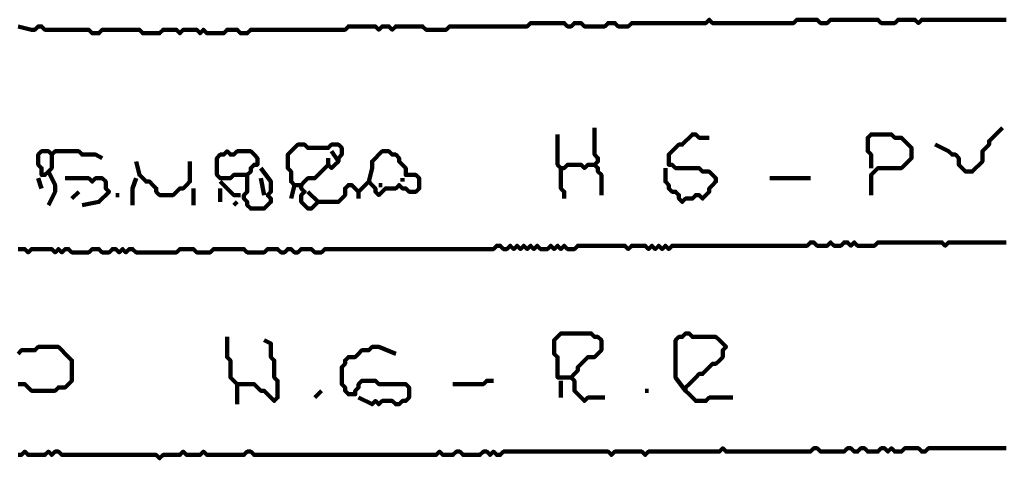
# Model space of a CAD drawing. Header units: metres. Extents: x 1959 to 4131, y 3282 to 4313.
# Tile 238 of 256: x 2408.42 to 2411.11, y 4305.33 to 4306.53. Entities that reach past the tile are written whole.
import ezdxf

# ---------------------------------------------------------------- set-up
doc = ezdxf.new("R2010")
doc.units = ezdxf.units.M
doc.layers.add('P', color=250, linetype='Continuous', lineweight=100)

msp = doc.modelspace()

# ---------------------------------------------------------------- linework, layer by layer
at = {"layer": 'P', "color": 0, "linetype": 'Continuous'}
for points in [[(2408.4107, 4306.5087), (2408.4476, 4306.4995), (2408.4568, 4306.4995), (2408.466, 4306.5087), (2408.4753, 4306.5087), (2408.4845, 4306.4995), (2408.4937, 4306.4995), (2408.503, 4306.4995), (2408.5122, 4306.4995), (2408.5214, 4306.4995), (2408.5307, 4306.4995), (2408.5399, 4306.4995), (2408.5491, 4306.4995), (2408.5583, 4306.4995), (2408.5676, 4306.4995), (2408.5768, 4306.4995), (2408.586, 4306.4995), (2408.5953, 4306.4995), (2408.6045, 4306.4995), (2408.6137, 4306.4903), (2408.623, 4306.4903), (2408.6322, 4306.4903), (2408.6414, 4306.4995), (2408.6507, 4306.4995), (2408.6599, 4306.4995), (2408.6691, 4306.4995), (2408.6783, 4306.4995), (2408.6876, 4306.4995), (2408.6968, 4306.4995), (2408.706, 4306.4995), (2408.7153, 4306.4995), (2408.7245, 4306.4995), (2408.7337, 4306.4995), (2408.743, 4306.4995), (2408.7522, 4306.4903), (2408.7614, 4306.4903), (2408.7707, 4306.4903), (2408.7799, 4306.4903), (2408.7891, 4306.4903), (2408.7983, 4306.4903), (2408.8076, 4306.4995), (2408.8168, 4306.4995), (2408.826, 4306.4995), (2408.8353, 4306.4995), (2408.8445, 4306.4995), (2408.8537, 4306.4903), (2408.863, 4306.4995), (2408.8722, 4306.4995), (2408.8814, 4306.4995), (2408.8907, 4306.4995), (2408.8999, 4306.4995), (2408.9091, 4306.4903), (2408.9183, 4306.4995), (2408.9276, 4306.4903), (2408.9368, 4306.4903), (2408.946, 4306.4903), (2408.9553, 4306.4903), (2408.9645, 4306.4903), (2408.9737, 4306.4903), (2408.983, 4306.4995), (2408.9922, 4306.4995), (2409.0014, 4306.4995), (2409.0107, 4306.4995), (2409.0199, 4306.4903), (2409.0291, 4306.4903), (2409.0383, 4306.4903), (2409.0476, 4306.4995), (2409.0568, 4306.4995), (2409.066, 4306.4995), (2409.0753, 4306.4995), (2409.0845, 4306.4995), (2409.0937, 4306.4995), (2409.103, 4306.4995), (2409.1122, 4306.4995), (2409.1214, 4306.4995), (2409.1307, 4306.4995), (2409.1399, 4306.4995), (2409.1491, 4306.4995), (2409.1583, 4306.4995), (2409.1676, 4306.4995), (2409.1768, 4306.4995), (2409.186, 4306.4995), (2409.1953, 4306.4995), (2409.2045, 4306.4995), (2409.2137, 4306.4995), (2409.223, 4306.4995), (2409.2322, 4306.4995), (2409.2414, 4306.4995), (2409.2507, 4306.4995), (2409.2599, 4306.4995), (2409.2691, 4306.4995), (2409.2783, 4306.4995), (2409.2876, 4306.4995), (2409.2968, 4306.4995), (2409.306, 4306.4995), (2409.3153, 4306.5087), (2409.3245, 4306.5087), (2409.3337, 4306.5087), (2409.343, 4306.5087), (2409.3522, 4306.5087), (2409.3614, 4306.5087), (2409.3707, 4306.5087), (2409.3799, 4306.5087), (2409.3891, 4306.5087), (2409.3983, 4306.4995), (2409.4076, 4306.5087), (2409.4168, 4306.5087), (2409.426, 4306.5087), (2409.4353, 4306.4995), (2409.4445, 4306.5087), (2409.4537, 4306.5087), (2409.463, 4306.5087), (2409.4722, 4306.5087), (2409.4814, 4306.5087), (2409.4907, 4306.5087), (2409.4999, 4306.5087), (2409.5091, 4306.5087), (2409.5183, 4306.5087), (2409.5276, 4306.4995), (2409.5368, 4306.4995), (2409.546, 4306.4995), (2409.5553, 4306.4995), (2409.5645, 4306.4995), (2409.5737, 4306.4995), (2409.583, 4306.4995), (2409.5922, 4306.5087), (2409.6014, 4306.5087), (2409.6107, 4306.5087), (2409.6199, 4306.5087), (2409.6291, 4306.5087), (2409.6383, 4306.5087), (2409.6476, 4306.5087), (2409.6568, 4306.5087), (2409.666, 4306.5087), (2409.6753, 4306.5087), (2409.6845, 4306.5087), (2409.6937, 4306.5087), (2409.703, 4306.5087), (2409.7122, 4306.5087), (2409.7214, 4306.5087), (2409.7307, 4306.5087), (2409.7399, 4306.5087), (2409.7491, 4306.5087), (2409.7583, 4306.5087), (2409.7676, 4306.5087), (2409.7768, 4306.5087), (2409.786, 4306.5087), (2409.7953, 4306.5087), (2409.8045, 4306.5087), (2409.8137, 4306.518), (2409.823, 4306.518), (2409.8322, 4306.518), (2409.8414, 4306.518), (2409.8507, 4306.518), (2409.8599, 4306.518), (2409.8691, 4306.518), (2409.8783, 4306.518), (2409.8876, 4306.518), (2409.8968, 4306.518), (2409.906, 4306.518), (2409.9153, 4306.5087), (2409.9245, 4306.5087), (2409.9337, 4306.518), (2409.943, 4306.518), (2409.9522, 4306.518), (2409.9614, 4306.5087), (2409.9707, 4306.5087), (2409.9799, 4306.5087), (2409.9891, 4306.5087), (2409.9983, 4306.5087), (2410.0076, 4306.5087), (2410.0168, 4306.5087), (2410.026, 4306.518), (2410.0353, 4306.518), (2410.0445, 4306.518), (2410.0537, 4306.5087), (2410.063, 4306.5087), (2410.0722, 4306.5087), (2410.0814, 4306.5087), (2410.0907, 4306.518), (2410.0999, 4306.518), (2410.1091, 4306.518), (2410.1183, 4306.518), (2410.1276, 4306.518), (2410.1368, 4306.518), (2410.146, 4306.518), (2410.1553, 4306.518), (2410.1645, 4306.518), (2410.1737, 4306.518), (2410.183, 4306.518), (2410.1922, 4306.518), (2410.2014, 4306.518), (2410.2107, 4306.518), (2410.2199, 4306.518), (2410.2291, 4306.518), (2410.2383, 4306.518), (2410.2476, 4306.518), (2410.2568, 4306.518), (2410.266, 4306.518), (2410.2753, 4306.518), (2410.2845, 4306.518), (2410.2937, 4306.518), (2410.303, 4306.5272), (2410.3122, 4306.518), (2410.3214, 4306.518), (2410.3307, 4306.518), (2410.3399, 4306.518), (2410.3491, 4306.518), (2410.3583, 4306.518), (2410.3676, 4306.518), (2410.3768, 4306.518), (2410.386, 4306.518), (2410.3953, 4306.518), (2410.4045, 4306.518), (2410.4137, 4306.518), (2410.423, 4306.518), (2410.4322, 4306.518), (2410.4414, 4306.518), (2410.4507, 4306.518), (2410.4599, 4306.518), (2410.4691, 4306.518), (2410.4783, 4306.518), (2410.4876, 4306.518), (2410.4968, 4306.518), (2410.506, 4306.518), (2410.5153, 4306.518), (2410.5245, 4306.518), (2410.5337, 4306.518), (2410.543, 4306.5272), (2410.5522, 4306.5272), (2410.5614, 4306.5272), (2410.5707, 4306.5272), (2410.5799, 4306.5272), (2410.5891, 4306.5272), (2410.5983, 4306.5272), (2410.6076, 4306.518), (2410.6168, 4306.518), (2410.626, 4306.518), (2410.6353, 4306.5272), (2410.6445, 4306.5272), (2410.6537, 4306.5272), (2410.663, 4306.5272), (2410.6722, 4306.5272), (2410.6814, 4306.5272), (2410.6907, 4306.5272), (2410.6999, 4306.5272), (2410.7091, 4306.5272), (2410.7183, 4306.5272), (2410.7276, 4306.5272), (2410.7368, 4306.5272), (2410.746, 4306.5272), (2410.7553, 4306.5272), (2410.7645, 4306.5272), (2410.7737, 4306.518), (2410.783, 4306.518), (2410.7922, 4306.518), (2410.8014, 4306.518), (2410.8107, 4306.518), (2410.8199, 4306.5272), (2410.8291, 4306.5272), (2410.8383, 4306.5272), (2410.8476, 4306.5272), (2410.8568, 4306.5272), (2410.866, 4306.5272), (2410.8753, 4306.518), (2410.8845, 4306.5272), (2410.8937, 4306.5272), (2410.903, 4306.5272), (2410.9122, 4306.5272), (2410.9214, 4306.5272), (2410.9307, 4306.5272), (2410.9399, 4306.5272), (2410.9491, 4306.5272), (2410.9583, 4306.5272), (2410.9676, 4306.5272), (2410.9768, 4306.5272), (2410.986, 4306.5272), (2410.9953, 4306.5272), (2411.0045, 4306.5272), (2411.0137, 4306.5272), (2411.023, 4306.5272), (2411.0322, 4306.5272), (2411.0414, 4306.5272), (2411.0507, 4306.5272), (2411.0599, 4306.5272), (2411.0691, 4306.5272), (2411.0783, 4306.5272), (2411.0876, 4306.5272), (2411.0968, 4306.5272), (2411.106, 4306.5272), (2411.1153, 4306.5272)], [(2409.9891, 4306.2318), (2409.9891, 4306.1949), (2409.9891, 4306.1857), (2409.9891, 4306.1764), (2409.9891, 4306.1672), (2409.9891, 4306.158), (2409.9983, 4306.1487), (2409.9983, 4306.1395), (2409.9891, 4306.1303), (2409.9983, 4306.121), (2409.9983, 4306.1118), (2410.0076, 4306.1026), (2410.0076, 4306.0934), (2410.0076, 4306.0841), (2410.0076, 4306.0749), (2410.0076, 4306.0657), (2410.0076, 4306.0472)], [(2411.106, 4306.2318), (2411.0691, 4306.1949), (2411.0691, 4306.1857), (2411.0599, 4306.1764), (2411.0507, 4306.1672), (2411.0507, 4306.158), (2411.0507, 4306.1487), (2411.0507, 4306.1395), (2411.0414, 4306.1303), (2411.0322, 4306.121), (2411.023, 4306.1118), (2411.0137, 4306.1118), (2411.0045, 4306.1118), (2410.9953, 4306.121), (2410.986, 4306.1303), (2410.986, 4306.1395), (2410.986, 4306.1487), (2410.9768, 4306.158), (2410.9676, 4306.158), (2410.9583, 4306.1672), (2410.9214, 4306.1857)], [(2409.8876, 4306.2134), (2409.8876, 4306.1764), (2409.8876, 4306.1672), (2409.8876, 4306.158), (2409.8876, 4306.1487), (2409.8876, 4306.1395), (2409.8876, 4306.1303), (2409.8968, 4306.121), (2409.906, 4306.121), (2409.9153, 4306.1303), (2409.9245, 4306.1303), (2409.9337, 4306.1303), (2409.943, 4306.1303), (2409.9522, 4306.1303), (2409.9614, 4306.121), (2409.9707, 4306.1303), (2409.9891, 4306.1303)], [(2410.183, 4306.121), (2410.183, 4306.0841), (2410.1922, 4306.0749), (2410.1922, 4306.0657), (2410.2014, 4306.0564), (2410.2107, 4306.0564), (2410.2199, 4306.0472), (2410.2199, 4306.038), (2410.2291, 4306.0287), (2410.2383, 4306.038), (2410.2476, 4306.038), (2410.2568, 4306.038), (2410.266, 4306.0472), (2410.2753, 4306.0472), (2410.2845, 4306.038), (2410.2937, 4306.0472), (2410.303, 4306.0564), (2410.303, 4306.0657), (2410.3122, 4306.0749), (2410.3214, 4306.0841), (2410.3214, 4306.0934), (2410.3122, 4306.1026), (2410.303, 4306.1118), (2410.2937, 4306.1118), (2410.2845, 4306.1118), (2410.2753, 4306.121), (2410.266, 4306.121), (2410.2568, 4306.121), (2410.2476, 4306.121), (2410.2383, 4306.121), (2410.2291, 4306.121), (2410.2199, 4306.121), (2410.2107, 4306.121), (2410.2014, 4306.1303), (2410.1922, 4306.1303), (2410.1922, 4306.1395), (2410.1922, 4306.1487), (2410.1922, 4306.158), (2410.2014, 4306.1672), (2410.2107, 4306.1764), (2410.2199, 4306.1857), (2410.2291, 4306.1857), (2410.2383, 4306.1949), (2410.2476, 4306.2041), (2410.2568, 4306.2134), (2410.266, 4306.2134), (2410.2753, 4306.2041), (2410.2845, 4306.2041), (2410.303, 4306.2041)], [(2410.746, 4306.121), (2410.746, 4306.158), (2410.7368, 4306.1672), (2410.7368, 4306.1764), (2410.7368, 4306.1857), (2410.7368, 4306.1949), (2410.7368, 4306.2041), (2410.746, 4306.2134), (2410.7553, 4306.2134), (2410.7645, 4306.2134), (2410.7737, 4306.2134), (2410.783, 4306.2134), (2410.7922, 4306.2134), (2410.8014, 4306.2134), (2410.8107, 4306.2041), (2410.8199, 4306.2041), (2410.8291, 4306.2041), (2410.8383, 4306.1949), (2410.8476, 4306.1857), (2410.8568, 4306.1764), (2410.8568, 4306.1672), (2410.8568, 4306.158), (2410.8568, 4306.1487), (2410.8476, 4306.1395), (2410.8383, 4306.1303), (2410.8291, 4306.121), (2410.8199, 4306.121), (2410.8107, 4306.121), (2410.8014, 4306.121), (2410.7922, 4306.121), (2410.783, 4306.121), (2410.7737, 4306.121), (2410.7645, 4306.121), (2410.7553, 4306.1118), (2410.746, 4306.1026), (2410.746, 4306.0934), (2410.746, 4306.0472)], [(2409.1583, 4306.038), (2409.1676, 4306.0749), (2409.1583, 4306.0841), (2409.1583, 4306.0934), (2409.1583, 4306.1026), (2409.1583, 4306.1118), (2409.1491, 4306.121), (2409.1491, 4306.1303), (2409.1491, 4306.1395), (2409.1491, 4306.1487), (2409.1491, 4306.158), (2409.1583, 4306.1672), (2409.1676, 4306.1764), (2409.1768, 4306.1857), (2409.186, 4306.1857), (2409.1953, 4306.1857), (2409.2045, 4306.1764), (2409.2137, 4306.1764), (2409.223, 4306.1764), (2409.2322, 4306.1764), (2409.2414, 4306.1764), (2409.2507, 4306.1764), (2409.2599, 4306.1764), (2409.2691, 4306.1857), (2409.2783, 4306.1857), (2409.2876, 4306.1857), (2409.2968, 4306.1764), (2409.2968, 4306.1672), (2409.2968, 4306.158), (2409.2876, 4306.1487), (2409.2876, 4306.1395), (2409.2783, 4306.1303), (2409.2691, 4306.121), (2409.2599, 4306.1303), (2409.2507, 4306.121), (2409.2414, 4306.1118), (2409.2322, 4306.1026), (2409.223, 4306.0934), (2409.2137, 4306.0934), (2409.2045, 4306.0934), (2409.1953, 4306.0841), (2409.186, 4306.0749), (2409.186, 4306.0657), (2409.1953, 4306.0564), (2409.186, 4306.0472), (2409.186, 4306.038), (2409.186, 4306.0287), (2409.1953, 4306.0195), (2409.2045, 4306.0103), (2409.2137, 4306.0103), (2409.223, 4306.0195), (2409.2322, 4306.0287), (2409.2045, 4306.0564)], [(2408.503, 4306.158), (2408.503, 4306.121), (2408.4937, 4306.1118), (2408.4845, 4306.1026), (2408.4753, 4306.1026), (2408.4753, 4306.1118), (2408.4753, 4306.121), (2408.466, 4306.1303), (2408.466, 4306.1395), (2408.466, 4306.1487), (2408.466, 4306.158), (2408.4753, 4306.1672), (2408.4845, 4306.1672), (2408.4937, 4306.1672), (2408.503, 4306.158), (2408.5122, 4306.1672), (2408.5214, 4306.1672), (2408.5307, 4306.1672), (2408.5399, 4306.1672), (2408.5491, 4306.1672), (2408.5583, 4306.1672), (2408.5676, 4306.1672), (2408.5768, 4306.1672), (2408.586, 4306.158), (2408.5953, 4306.158), (2408.6045, 4306.158), (2408.6137, 4306.158), (2408.623, 4306.158), (2408.6414, 4306.1487)], [(2409.0383, 4306.1026), (2409.0014, 4306.1026), (2408.9922, 4306.0934), (2408.983, 4306.0934), (2408.9737, 4306.0934), (2408.9645, 4306.0934), (2408.9553, 4306.1026), (2408.9553, 4306.1118), (2408.9553, 4306.121), (2408.9553, 4306.1303), (2408.9553, 4306.1395), (2408.9553, 4306.1487), (2408.9645, 4306.158), (2408.9737, 4306.158), (2408.983, 4306.1672), (2408.9922, 4306.158), (2409.0014, 4306.158), (2409.0107, 4306.1672), (2409.0199, 4306.1672), (2409.0291, 4306.1672), (2409.0383, 4306.1672), (2409.0476, 4306.1672), (2409.0568, 4306.158), (2409.066, 4306.1487), (2409.066, 4306.1395), (2409.066, 4306.1303), (2409.0568, 4306.1303), (2409.0476, 4306.121), (2409.0476, 4306.1118), (2409.0383, 4306.1026), (2409.0383, 4306.0934), (2409.0383, 4306.0841), (2409.0383, 4306.0749), (2409.0383, 4306.0657), (2409.0383, 4306.0564), (2409.0291, 4306.0472), (2409.0291, 4306.038), (2409.0383, 4306.0287), (2409.0383, 4306.0195), (2409.0476, 4306.0103), (2409.0568, 4306.0103), (2409.066, 4306.0103), (2409.0753, 4306.0103), (2409.0845, 4306.0103), (2409.0937, 4306.0195), (2409.103, 4306.0287), (2409.103, 4306.038), (2409.0937, 4306.0472), (2409.103, 4306.0564), (2409.103, 4306.0657), (2409.103, 4306.0749), (2409.103, 4306.0841), (2409.0753, 4306.121)], [(2409.3707, 4306.0841), (2409.3799, 4306.121), (2409.3799, 4306.1303), (2409.3799, 4306.1395), (2409.3891, 4306.1487), (2409.3983, 4306.158), (2409.4076, 4306.1672), (2409.4168, 4306.1672), (2409.426, 4306.1672), (2409.4353, 4306.158), (2409.4445, 4306.158), (2409.4537, 4306.1487), (2409.4537, 4306.1395), (2409.463, 4306.1303), (2409.4722, 4306.121), (2409.4722, 4306.1118), (2409.4722, 4306.1026), (2409.4814, 4306.1026), (2409.4907, 4306.1026), (2409.4999, 4306.1026), (2409.5091, 4306.0934), (2409.5091, 4306.0841), (2409.5091, 4306.0749), (2409.5091, 4306.0657), (2409.4999, 4306.0564), (2409.4907, 4306.0564), (2409.4814, 4306.0564), (2409.4722, 4306.0657), (2409.463, 4306.0657), (2409.4537, 4306.0749), (2409.4445, 4306.0657), (2409.4353, 4306.0657), (2409.426, 4306.0657), (2409.4168, 4306.0657), (2409.4076, 4306.0564), (2409.3983, 4306.0472), (2409.3891, 4306.0564), (2409.3891, 4306.0657), (2409.3799, 4306.0749), (2409.3707, 4306.0841), (2409.3614, 4306.0749), (2409.3522, 4306.0657), (2409.343, 4306.0564), (2409.3337, 4306.0657), (2409.3245, 4306.0749), (2409.3153, 4306.0749), (2409.306, 4306.0657), (2409.306, 4306.0564), (2409.306, 4306.0472), (2409.2968, 4306.038), (2409.2876, 4306.0287), (2409.2783, 4306.0287), (2409.2322, 4306.0287)], [(2409.2599, 4306.1487), (2409.2599, 4306.1303)], [(2409.2691, 4306.1672), (2409.2876, 4306.1395)], [(2408.7337, 4306.1395), (2408.743, 4306.1026), (2408.7522, 4306.0934), (2408.7614, 4306.0841), (2408.7707, 4306.0841), (2408.7799, 4306.0749), (2408.7891, 4306.0657), (2408.7891, 4306.0564), (2408.7983, 4306.0472), (2408.8076, 4306.0472), (2408.8168, 4306.0472), (2408.826, 4306.0472), (2408.8353, 4306.0472), (2408.8445, 4306.0564), (2408.8537, 4306.0657), (2408.863, 4306.0657), (2408.8722, 4306.0749), (2408.8814, 4306.0841), (2408.8814, 4306.0934), (2408.8814, 4306.1026), (2408.8814, 4306.1395)], [(2409.8968, 4306.121), (2409.8968, 4306.0934), (2409.8968, 4306.0841), (2409.8968, 4306.0749), (2409.8968, 4306.0657), (2409.906, 4306.0564), (2409.906, 4306.038)], [(2408.466, 4306.0934), (2408.4753, 4306.0657)], [(2408.4937, 4306.1118), (2408.5122, 4306.0749), (2408.5122, 4306.0657), (2408.5122, 4306.0564), (2408.4937, 4306.0195)], [(2408.5399, 4306.0934), (2408.5768, 4306.0934), (2408.586, 4306.0934), (2408.5953, 4306.0934), (2408.6045, 4306.0934), (2408.6137, 4306.0841), (2408.623, 4306.0934), (2408.6322, 4306.0934), (2408.6414, 4306.0934), (2408.6507, 4306.0841), (2408.6507, 4306.0749), (2408.6507, 4306.0657), (2408.6599, 4306.0564), (2408.6507, 4306.0472), (2408.6414, 4306.038), (2408.6322, 4306.0287), (2408.586, 4306.0195)], [(2408.7337, 4306.0934), (2408.7245, 4306.0657), (2408.7245, 4306.0564), (2408.7245, 4306.0195)], [(2409.0753, 4306.0934), (2409.0845, 4306.0472)], [(2409.463, 4306.0934), (2409.463, 4306.0841)], [(2410.4691, 4306.0934), (2410.506, 4306.0934), (2410.5153, 4306.0934), (2410.5245, 4306.0934), (2410.5337, 4306.0934), (2410.543, 4306.0934), (2410.5522, 4306.0934), (2410.5614, 4306.0934), (2410.5799, 4306.0934)], [(2408.8907, 4306.0657), (2408.8907, 4306.0195)], [(2408.9645, 4306.0841), (2408.983, 4306.0657), (2408.9922, 4306.0564), (2409.0014, 4306.0472), (2409.0199, 4306.0472)], [(2408.9645, 4306.0657), (2408.9645, 4306.0287)], [(2409.1676, 4306.0749), (2409.186, 4306.0749)], [(2409.3983, 4306.0749), (2409.4076, 4306.0749)], [(2408.5768, 4306.0564), (2408.5583, 4306.038)], [(2408.6783, 4306.0472), (2408.6876, 4306.0472)], [(2409.343, 4306.0564), (2409.343, 4306.038)], [(2409.0107, 4306.0287), (2409.0014, 4306.0195)], [(2408.4107, 4305.8995), (2408.4199, 4305.8995), (2408.4291, 4305.8995), (2408.4383, 4305.8903), (2408.4476, 4305.8995), (2408.4568, 4305.8995), (2408.466, 4305.8995), (2408.4753, 4305.8995), (2408.4845, 4305.8995), (2408.4937, 4305.8995), (2408.503, 4305.8995), (2408.5122, 4305.8903), (2408.5214, 4305.8995), (2408.5307, 4305.8903), (2408.5399, 4305.8995), (2408.5491, 4305.8995), (2408.5583, 4305.8903), (2408.5676, 4305.8903), (2408.5768, 4305.8903), (2408.586, 4305.8903), (2408.5953, 4305.8903), (2408.6045, 4305.8903), (2408.6137, 4305.8995), (2408.623, 4305.8995), (2408.6322, 4305.8995), (2408.6414, 4305.8903), (2408.6507, 4305.8903), (2408.6599, 4305.8903), (2408.6691, 4305.8995), (2408.6783, 4305.8995), (2408.6876, 4305.8903), (2408.6968, 4305.8995), (2408.706, 4305.8903), (2408.7153, 4305.8995), (2408.7245, 4305.8995), (2408.7337, 4305.8903), (2408.743, 4305.8903), (2408.7522, 4305.8903), (2408.7614, 4305.8903), (2408.7707, 4305.8903), (2408.7799, 4305.8903), (2408.7891, 4305.8903), (2408.7983, 4305.8903), (2408.8076, 4305.8903), (2408.8168, 4305.8903), (2408.826, 4305.8903), (2408.8353, 4305.8903), (2408.8445, 4305.8903), (2408.8537, 4305.8995), (2408.863, 4305.8995), (2408.8722, 4305.8995), (2408.8814, 4305.8995), (2408.8907, 4305.8995), (2408.8999, 4305.8903), (2408.9091, 4305.8903), (2408.9183, 4305.8903), (2408.9276, 4305.8903), (2408.9368, 4305.8903), (2408.946, 4305.8995), (2408.9553, 4305.8995), (2408.9645, 4305.8995), (2408.9737, 4305.8995), (2408.983, 4305.8995), (2408.9922, 4305.8995), (2409.0014, 4305.8995), (2409.0107, 4305.8995), (2409.0199, 4305.8995), (2409.0291, 4305.8995), (2409.0383, 4305.8903), (2409.0476, 4305.8903), (2409.0568, 4305.8903), (2409.066, 4305.8903), (2409.0753, 4305.8903), (2409.0845, 4305.8903), (2409.0937, 4305.8995), (2409.103, 4305.8995), (2409.1122, 4305.8995), (2409.1214, 4305.8995), (2409.1307, 4305.8903), (2409.1399, 4305.8903), (2409.1491, 4305.8995), (2409.1583, 4305.8995), (2409.1676, 4305.8903), (2409.1768, 4305.8903), (2409.186, 4305.8995), (2409.1953, 4305.8995), (2409.2045, 4305.8995), (2409.2137, 4305.8995), (2409.223, 4305.8903), (2409.2322, 4305.8903), (2409.2414, 4305.8903), (2409.2507, 4305.8995), (2409.2599, 4305.8995), (2409.2691, 4305.8995), (2409.2783, 4305.8995), (2409.2876, 4305.8995), (2409.2968, 4305.8995), (2409.306, 4305.8995), (2409.3153, 4305.8995), (2409.3245, 4305.8995), (2409.3337, 4305.8995), (2409.343, 4305.8995), (2409.3522, 4305.8995), (2409.3614, 4305.8995), (2409.3707, 4305.8995), (2409.3799, 4305.8995), (2409.3891, 4305.8995), (2409.3983, 4305.8995), (2409.4076, 4305.8995), (2409.4168, 4305.8995), (2409.426, 4305.8995), (2409.4353, 4305.8995), (2409.4445, 4305.8995), (2409.4537, 4305.8995), (2409.463, 4305.8995), (2409.4722, 4305.8995), (2409.4814, 4305.8995), (2409.4907, 4305.8995), (2409.4999, 4305.8995), (2409.5091, 4305.8995), (2409.5183, 4305.8995), (2409.5276, 4305.8995), (2409.5368, 4305.8995), (2409.546, 4305.8995), (2409.5553, 4305.8995), (2409.5645, 4305.8995), (2409.5737, 4305.8995), (2409.583, 4305.8995), (2409.5922, 4305.8995), (2409.6014, 4305.8995), (2409.6107, 4305.8995), (2409.6199, 4305.8995), (2409.6291, 4305.8995), (2409.6383, 4305.8995), (2409.6476, 4305.8995), (2409.6568, 4305.8995), (2409.666, 4305.8995), (2409.6753, 4305.8995), (2409.6845, 4305.8995), (2409.6937, 4305.8995), (2409.703, 4305.8995), (2409.7122, 4305.8995), (2409.7214, 4305.9087), (2409.7307, 4305.9087), (2409.7399, 4305.8995), (2409.7491, 4305.8995), (2409.7583, 4305.9087), (2409.7676, 4305.8995), (2409.7768, 4305.9087), (2409.786, 4305.8995), (2409.7953, 4305.9087), (2409.8045, 4305.8995), (2409.8137, 4305.9087), (2409.823, 4305.8995), (2409.8322, 4305.9087), (2409.8414, 4305.8995), (2409.8507, 4305.8995), (2409.8599, 4305.8995), (2409.8691, 4305.9087), (2409.8783, 4305.8995), (2409.8876, 4305.9087), (2409.8968, 4305.8995), (2409.906, 4305.9087), (2409.9153, 4305.8995), (2409.9245, 4305.8995), (2409.9337, 4305.8995), (2409.943, 4305.9087), (2409.9522, 4305.9087), (2409.9614, 4305.9087), (2409.9707, 4305.9087), (2409.9799, 4305.9087), (2409.9891, 4305.9087), (2409.9983, 4305.9087), (2410.0076, 4305.9087), (2410.0168, 4305.9087), (2410.026, 4305.9087), (2410.0353, 4305.9087), (2410.0445, 4305.9087), (2410.0537, 4305.9087), (2410.063, 4305.9087), (2410.0722, 4305.9087), (2410.0814, 4305.8995), (2410.0907, 4305.9087), (2410.0999, 4305.9087), (2410.1091, 4305.9087), (2410.1183, 4305.9087), (2410.1276, 4305.9087), (2410.1368, 4305.8995), (2410.146, 4305.9087), (2410.1553, 4305.8995), (2410.1645, 4305.9087), (2410.1737, 4305.8995), (2410.183, 4305.9087), (2410.1922, 4305.8995), (2410.2014, 4305.9087), (2410.2107, 4305.9087), (2410.2199, 4305.9087), (2410.2291, 4305.9087), (2410.2383, 4305.9087), (2410.2476, 4305.9087), (2410.2568, 4305.9087), (2410.266, 4305.9087), (2410.2753, 4305.9087), (2410.2845, 4305.9087), (2410.2937, 4305.9087), (2410.303, 4305.9087), (2410.3122, 4305.9087), (2410.3214, 4305.9087), (2410.3307, 4305.9087), (2410.3399, 4305.9087), (2410.3491, 4305.9087), (2410.3583, 4305.9087), (2410.3676, 4305.9087), (2410.3768, 4305.9087), (2410.386, 4305.9087), (2410.3953, 4305.9087), (2410.4045, 4305.9087), (2410.4137, 4305.9087), (2410.423, 4305.9087), (2410.4322, 4305.9087), (2410.4414, 4305.9087), (2410.4507, 4305.9087), (2410.4599, 4305.9087), (2410.4691, 4305.9087), (2410.4783, 4305.9087), (2410.4876, 4305.9087), (2410.4968, 4305.9087), (2410.506, 4305.9087), (2410.5153, 4305.9087), (2410.5245, 4305.9087), (2410.5337, 4305.9087), (2410.543, 4305.9087), (2410.5522, 4305.9087), (2410.5614, 4305.9087), (2410.5707, 4305.9087), (2410.5799, 4305.918), (2410.5891, 4305.918), (2410.5983, 4305.9087), (2410.6076, 4305.9087), (2410.6168, 4305.9087), (2410.626, 4305.9087), (2410.6353, 4305.918), (2410.6445, 4305.9087), (2410.6537, 4305.9087), (2410.663, 4305.9087), (2410.6722, 4305.918), (2410.6814, 4305.918), (2410.6907, 4305.9087), (2410.6999, 4305.918), (2410.7091, 4305.9087), (2410.7183, 4305.9087), (2410.7276, 4305.9087), (2410.7368, 4305.9087), (2410.746, 4305.9087), (2410.7553, 4305.9087), (2410.7645, 4305.918), (2410.7737, 4305.918), (2410.783, 4305.918), (2410.7922, 4305.918), (2410.8014, 4305.918), (2410.8107, 4305.918), (2410.8199, 4305.918), (2410.8291, 4305.918), (2410.8383, 4305.918), (2410.8476, 4305.918), (2410.8568, 4305.918), (2410.866, 4305.918), (2410.8753, 4305.918), (2410.8845, 4305.918), (2410.8937, 4305.918), (2410.903, 4305.918), (2410.9122, 4305.918), (2410.9214, 4305.918), (2410.9307, 4305.918), (2410.9399, 4305.918), (2410.9491, 4305.9087), (2410.9583, 4305.918), (2410.9676, 4305.918), (2410.9768, 4305.918), (2410.986, 4305.918), (2410.9953, 4305.918), (2411.0045, 4305.918), (2411.0137, 4305.918), (2411.023, 4305.918), (2411.0322, 4305.918), (2411.0414, 4305.918), (2411.0507, 4305.918), (2411.0599, 4305.918), (2411.0691, 4305.918), (2411.0783, 4305.918), (2411.0876, 4305.918), (2411.0968, 4305.918), (2411.106, 4305.918), (2411.1153, 4305.918)], [(2409.9245, 4305.5487), (2409.8876, 4305.5487), (2409.8876, 4305.558), (2409.8876, 4305.5672), (2409.8876, 4305.5764), (2409.8876, 4305.5857), (2409.8876, 4305.5949), (2409.8876, 4305.6041), (2409.8783, 4305.6134), (2409.8783, 4305.6226), (2409.8783, 4305.6318), (2409.8783, 4305.641), (2409.8783, 4305.6503), (2409.8876, 4305.6595), (2409.8968, 4305.6687), (2409.906, 4305.6687), (2409.9153, 4305.6687), (2409.9245, 4305.6687), (2409.9337, 4305.6687), (2409.943, 4305.6687), (2409.9522, 4305.6687), (2409.9614, 4305.6687), (2409.9707, 4305.6687), (2409.9799, 4305.6687), (2409.9891, 4305.6595), (2409.9983, 4305.6595), (2410.0076, 4305.6503), (2410.0076, 4305.641), (2410.0076, 4305.6318), (2410.0076, 4305.6226), (2409.9983, 4305.6134), (2409.9891, 4305.6041), (2409.9799, 4305.6041), (2409.9707, 4305.6041), (2409.9614, 4305.5949), (2409.9522, 4305.5857), (2409.943, 4305.5764), (2409.943, 4305.5672), (2409.9337, 4305.558), (2409.9245, 4305.5487), (2409.9337, 4305.5395), (2409.9337, 4305.5303), (2409.9337, 4305.521), (2409.9337, 4305.5118), (2409.943, 4305.5026), (2409.9522, 4305.4934), (2409.9614, 4305.4841), (2409.9707, 4305.4934), (2410.0168, 4305.4934)], [(2410.2383, 4305.5118), (2410.2107, 4305.5487), (2410.2107, 4305.558), (2410.2107, 4305.5672), (2410.2107, 4305.5764), (2410.2107, 4305.5857), (2410.2107, 4305.5949), (2410.2107, 4305.6041), (2410.2107, 4305.6134), (2410.2107, 4305.6226), (2410.2107, 4305.6318), (2410.2107, 4305.641), (2410.2107, 4305.6503), (2410.2199, 4305.6595), (2410.2291, 4305.6595), (2410.2383, 4305.6687), (2410.2476, 4305.6687), (2410.2568, 4305.6595), (2410.266, 4305.6595), (2410.2753, 4305.6595), (2410.2845, 4305.6595), (2410.2937, 4305.6595), (2410.303, 4305.6595), (2410.3122, 4305.6595), (2410.3214, 4305.6595), (2410.3307, 4305.6503), (2410.3399, 4305.641), (2410.3491, 4305.6318), (2410.3399, 4305.6226), (2410.3399, 4305.6134), (2410.3399, 4305.6041), (2410.3307, 4305.5949), (2410.3214, 4305.5857), (2410.3122, 4305.5857), (2410.303, 4305.5764), (2410.2937, 4305.5672), (2410.2845, 4305.558), (2410.2753, 4305.558), (2410.266, 4305.5487), (2410.2568, 4305.5395), (2410.2476, 4305.5303), (2410.2383, 4305.521), (2410.2383, 4305.5118), (2410.2476, 4305.5026), (2410.2568, 4305.4934), (2410.266, 4305.4841), (2410.2753, 4305.4841), (2410.2845, 4305.4841), (2410.2937, 4305.4841), (2410.303, 4305.4934), (2410.3122, 4305.4934), (2410.3214, 4305.4934), (2410.3676, 4305.4934)], [(2408.983, 4305.6595), (2408.983, 4305.6226), (2408.983, 4305.6134), (2408.983, 4305.6041), (2408.9922, 4305.5949), (2408.9922, 4305.5857), (2408.9922, 4305.5764), (2408.9922, 4305.5672), (2408.9922, 4305.558), (2408.9922, 4305.5487), (2409.0014, 4305.5395), (2409.0107, 4305.5303), (2409.0199, 4305.5303), (2409.0291, 4305.5303), (2409.0383, 4305.5303), (2409.0476, 4305.5303), (2409.0568, 4305.5303), (2409.066, 4305.521), (2409.0753, 4305.5118), (2409.0845, 4305.5118), (2409.0937, 4305.5026), (2409.103, 4305.4934), (2409.1122, 4305.4841), (2409.1214, 4305.4934), (2409.1214, 4305.5026), (2409.1214, 4305.5118), (2409.1214, 4305.521), (2409.1214, 4305.5303), (2409.1214, 4305.5395), (2409.1122, 4305.5487), (2409.1122, 4305.558), (2409.1122, 4305.5672), (2409.1122, 4305.5764), (2409.1122, 4305.5857), (2409.1122, 4305.5949), (2409.103, 4305.6041), (2409.103, 4305.6134), (2409.103, 4305.6226), (2409.103, 4305.6318), (2409.103, 4305.641), (2409.0845, 4305.6503)], [(2408.4107, 4305.6134), (2408.4199, 4305.6226), (2408.4291, 4305.6226), (2408.4383, 4305.6226), (2408.4476, 4305.6226), (2408.4568, 4305.6226), (2408.466, 4305.6318), (2408.4753, 4305.6318), (2408.4845, 4305.6318), (2408.4937, 4305.6318), (2408.503, 4305.6318), (2408.5122, 4305.6318), (2408.5214, 4305.6318), (2408.5307, 4305.6226), (2408.5399, 4305.6134), (2408.5491, 4305.6041), (2408.5583, 4305.5949), (2408.5583, 4305.5857), (2408.5583, 4305.5764), (2408.5583, 4305.5672), (2408.5583, 4305.558), (2408.5583, 4305.5487), (2408.5583, 4305.5395), (2408.5491, 4305.5303), (2408.5399, 4305.521), (2408.5307, 4305.521), (2408.5214, 4305.521), (2408.5122, 4305.5118), (2408.503, 4305.5118), (2408.4937, 4305.5118), (2408.4845, 4305.5118), (2408.4753, 4305.5118), (2408.466, 4305.5118), (2408.4568, 4305.5118), (2408.4476, 4305.5118), (2408.4383, 4305.521), (2408.4291, 4305.5303), (2408.4199, 4305.5303), (2408.4107, 4305.5303)], [(2409.343, 4305.4934), (2409.3799, 4305.4749), (2409.3891, 4305.4841), (2409.3983, 4305.4749), (2409.4076, 4305.4841), (2409.4168, 4305.4841), (2409.426, 4305.4841), (2409.4353, 4305.4841), (2409.4445, 4305.4749), (2409.4537, 4305.4749), (2409.463, 4305.4841), (2409.4722, 4305.4841), (2409.4814, 4305.4934), (2409.4814, 4305.5026), (2409.4814, 4305.5118), (2409.4814, 4305.521), (2409.4722, 4305.5303), (2409.463, 4305.5303), (2409.4537, 4305.5303), (2409.4445, 4305.5303), (2409.4353, 4305.5303), (2409.426, 4305.5303), (2409.4168, 4305.5303), (2409.4076, 4305.5303), (2409.3983, 4305.5303), (2409.3891, 4305.5395), (2409.3799, 4305.5395), (2409.3707, 4305.5395), (2409.3614, 4305.5395), (2409.3522, 4305.5395), (2409.343, 4305.5303), (2409.343, 4305.521), (2409.3337, 4305.5118), (2409.3337, 4305.5026), (2409.3245, 4305.5026), (2409.3153, 4305.5026), (2409.306, 4305.5118), (2409.306, 4305.521), (2409.2968, 4305.5303), (2409.2968, 4305.5395), (2409.2968, 4305.5487), (2409.2968, 4305.558), (2409.2968, 4305.5672), (2409.2968, 4305.5764), (2409.306, 4305.5857), (2409.306, 4305.5949), (2409.3153, 4305.6041), (2409.3245, 4305.6041), (2409.3337, 4305.6041), (2409.343, 4305.6134), (2409.3522, 4305.6226), (2409.3614, 4305.6226), (2409.3707, 4305.6226), (2409.3799, 4305.6318), (2409.3891, 4305.6318), (2409.3983, 4305.6318), (2409.4445, 4305.6134)], [(2409.0107, 4305.5303), (2409.0107, 4305.5118), (2409.0107, 4305.5026), (2409.0107, 4305.4934), (2409.0107, 4305.4749)], [(2409.6014, 4305.5303), (2409.6383, 4305.5303), (2409.6476, 4305.5303), (2409.6568, 4305.5303), (2409.666, 4305.5303), (2409.6753, 4305.5303), (2409.6845, 4305.5303), (2409.6937, 4305.5395), (2409.7122, 4305.5395)], [(2409.8968, 4305.5395), (2409.8968, 4305.4934)], [(2409.2414, 4305.5118), (2409.223, 4305.4934)], [(2410.1276, 4305.5118), (2410.1368, 4305.5118)], [(2411.1153, 4305.3549), (2411.106, 4305.3549), (2411.0968, 4305.3549), (2411.0876, 4305.3549), (2411.0783, 4305.3549), (2411.0691, 4305.3549), (2411.0599, 4305.3549), (2411.0507, 4305.3549), (2411.0414, 4305.3549), (2411.0322, 4305.3549), (2411.023, 4305.3549), (2411.0137, 4305.3549), (2411.0045, 4305.3549), (2410.9953, 4305.3549), (2410.986, 4305.3549), (2410.9768, 4305.3549), (2410.9676, 4305.3549), (2410.9583, 4305.3549), (2410.9491, 4305.3549), (2410.9399, 4305.3549), (2410.9307, 4305.3549), (2410.9214, 4305.3549), (2410.9122, 4305.3549), (2410.903, 4305.3549), (2410.8937, 4305.3457), (2410.8845, 4305.3457), (2410.8753, 4305.3549), (2410.866, 4305.3549), (2410.8568, 4305.3549), (2410.8476, 4305.3549), (2410.8383, 4305.3549), (2410.8291, 4305.3457), (2410.8199, 4305.3457), (2410.8107, 4305.3457), (2410.8014, 4305.3549), (2410.7922, 4305.3457), (2410.783, 4305.3549), (2410.7737, 4305.3549), (2410.7645, 4305.3457), (2410.7553, 4305.3457), (2410.746, 4305.3457), (2410.7368, 4305.3457), (2410.7276, 4305.3549), (2410.7183, 4305.3549), (2410.7091, 4305.3457), (2410.6999, 4305.3457), (2410.6907, 4305.3549), (2410.6814, 4305.3549), (2410.6722, 4305.3457), (2410.663, 4305.3457), (2410.6537, 4305.3457), (2410.6445, 4305.3457), (2410.6353, 4305.3457), (2410.626, 4305.3457), (2410.6168, 4305.3457), (2410.6076, 4305.3457), (2410.5983, 4305.3549), (2410.5891, 4305.3549), (2410.5799, 4305.3457), (2410.5707, 4305.3457), (2410.5614, 4305.3457), (2410.5522, 4305.3457), (2410.543, 4305.3457), (2410.5337, 4305.3457), (2410.5245, 4305.3457), (2410.5153, 4305.3457), (2410.506, 4305.3457), (2410.4968, 4305.3457), (2410.4876, 4305.3457), (2410.4783, 4305.3457), (2410.4691, 4305.3457), (2410.4599, 4305.3457), (2410.4507, 4305.3457), (2410.4414, 4305.3457), (2410.4322, 4305.3457), (2410.423, 4305.3457), (2410.4137, 4305.3457), (2410.4045, 4305.3457), (2410.3953, 4305.3457), (2410.386, 4305.3457), (2410.3768, 4305.3457), (2410.3676, 4305.3457), (2410.3583, 4305.3457), (2410.3491, 4305.3457), (2410.3399, 4305.3549), (2410.3307, 4305.3457), (2410.3214, 4305.3457), (2410.3122, 4305.3457), (2410.303, 4305.3457), (2410.2937, 4305.3457), (2410.2845, 4305.3457), (2410.2753, 4305.3457), (2410.266, 4305.3457), (2410.2568, 4305.3457), (2410.2476, 4305.3457), (2410.2383, 4305.3457), (2410.2291, 4305.3457), (2410.2199, 4305.3457), (2410.2107, 4305.3457), (2410.2014, 4305.3457), (2410.1922, 4305.3457), (2410.183, 4305.3457), (2410.1737, 4305.3457), (2410.1645, 4305.3457), (2410.1553, 4305.3457), (2410.146, 4305.3457), (2410.1368, 4305.3457), (2410.1276, 4305.3364), (2410.1183, 4305.3457), (2410.1091, 4305.3457), (2410.0999, 4305.3457), (2410.0907, 4305.3457), (2410.0814, 4305.3457), (2410.0722, 4305.3457), (2410.063, 4305.3457), (2410.0537, 4305.3457), (2410.0445, 4305.3457), (2410.0353, 4305.3364), (2410.026, 4305.3457), (2410.0168, 4305.3457), (2410.0076, 4305.3457), (2409.9983, 4305.3457), (2409.9891, 4305.3457), (2409.9799, 4305.3457), (2409.9707, 4305.3457), (2409.9614, 4305.3457), (2409.9522, 4305.3457), (2409.943, 4305.3457), (2409.9337, 4305.3457), (2409.9245, 4305.3457), (2409.9153, 4305.3457), (2409.906, 4305.3457), (2409.8968, 4305.3457), (2409.8876, 4305.3457), (2409.8783, 4305.3457), (2409.8691, 4305.3457), (2409.8599, 4305.3457), (2409.8507, 4305.3457), (2409.8414, 4305.3457), (2409.8322, 4305.3457), (2409.823, 4305.3457), (2409.8137, 4305.3457), (2409.8045, 4305.3457), (2409.7953, 4305.3457), (2409.786, 4305.3457), (2409.7768, 4305.3457), (2409.7676, 4305.3457), (2409.7583, 4305.3457), (2409.7491, 4305.3457), (2409.7399, 4305.3457), (2409.7307, 4305.3364), (2409.7214, 4305.3364), (2409.7122, 4305.3457), (2409.703, 4305.3364), (2409.6937, 4305.3457), (2409.6845, 4305.3457), (2409.6753, 4305.3364), (2409.666, 4305.3364), (2409.6568, 4305.3364), (2409.6476, 4305.3364), (2409.6383, 4305.3364), (2409.6291, 4305.3364), (2409.6199, 4305.3457), (2409.6107, 4305.3457), (2409.6014, 4305.3364), (2409.5922, 4305.3364), (2409.583, 4305.3364), (2409.5737, 4305.3364), (2409.5645, 4305.3457), (2409.5553, 4305.3364), (2409.546, 4305.3364), (2409.5368, 4305.3364), (2409.5276, 4305.3364), (2409.5183, 4305.3364), (2409.5091, 4305.3364), (2409.4999, 4305.3364), (2409.4907, 4305.3364), (2409.4814, 4305.3364), (2409.4722, 4305.3364), (2409.463, 4305.3364), (2409.4537, 4305.3364), (2409.4445, 4305.3364), (2409.4353, 4305.3364), (2409.426, 4305.3364), (2409.4168, 4305.3364), (2409.4076, 4305.3364), (2409.3983, 4305.3364), (2409.3891, 4305.3364), (2409.3799, 4305.3364), (2409.3707, 4305.3364), (2409.3614, 4305.3364), (2409.3522, 4305.3364), (2409.343, 4305.3364), (2409.3337, 4305.3364), (2409.3245, 4305.3364), (2409.3153, 4305.3364), (2409.306, 4305.3364), (2409.2968, 4305.3364), (2409.2876, 4305.3364), (2409.2783, 4305.3364), (2409.2691, 4305.3364), (2409.2599, 4305.3364), (2409.2507, 4305.3364), (2409.2414, 4305.3364), (2409.2322, 4305.3364), (2409.223, 4305.3364), (2409.2137, 4305.3364), (2409.2045, 4305.3364), (2409.1953, 4305.3364), (2409.186, 4305.3364), (2409.1768, 4305.3364), (2409.1676, 4305.3364), (2409.1583, 4305.3364), (2409.1491, 4305.3364), (2409.1399, 4305.3364), (2409.1307, 4305.3364), (2409.1214, 4305.3364), (2409.1122, 4305.3364), (2409.103, 4305.3364), (2409.0937, 4305.3364), (2409.0845, 4305.3364), (2409.0753, 4305.3364), (2409.066, 4305.3364), (2409.0568, 4305.3364), (2409.0476, 4305.3457), (2409.0383, 4305.3457), (2409.0291, 4305.3364), (2409.0199, 4305.3364), (2409.0107, 4305.3364), (2409.0014, 4305.3364), (2408.9922, 4305.3364), (2408.983, 4305.3364), (2408.9737, 4305.3364), (2408.9645, 4305.3364), (2408.9553, 4305.3364), (2408.946, 4305.3364), (2408.9368, 4305.3364), (2408.9276, 4305.3364), (2408.9183, 4305.3457), (2408.9091, 4305.3364), (2408.8999, 4305.3364), (2408.8907, 4305.3364), (2408.8814, 4305.3364), (2408.8722, 4305.3364), (2408.863, 4305.3457), (2408.8537, 4305.3364), (2408.8445, 4305.3364), (2408.8353, 4305.3364), (2408.826, 4305.3364), (2408.8168, 4305.3364), (2408.8076, 4305.3364), (2408.7983, 4305.3272), (2408.7891, 4305.3364), (2408.7799, 4305.3364), (2408.7707, 4305.3364), (2408.7614, 4305.3364), (2408.7522, 4305.3364), (2408.743, 4305.3364), (2408.7337, 4305.3364), (2408.7245, 4305.3364), (2408.7153, 4305.3364), (2408.706, 4305.3364), (2408.6968, 4305.3364), (2408.6876, 4305.3364), (2408.6783, 4305.3364), (2408.6691, 4305.3364), (2408.6599, 4305.3364), (2408.6507, 4305.3364), (2408.6414, 4305.3364), (2408.6322, 4305.3364), (2408.623, 4305.3364), (2408.6137, 4305.3364), (2408.6045, 4305.3364), (2408.5953, 4305.3364), (2408.586, 4305.3364), (2408.5768, 4305.3364), (2408.5676, 4305.3364), (2408.5583, 4305.3364), (2408.5491, 4305.3364), (2408.5399, 4305.3364), (2408.5307, 4305.3364), (2408.5214, 4305.3457), (2408.5122, 4305.3457), (2408.503, 4305.3364), (2408.4937, 4305.3457), (2408.4845, 4305.3364), (2408.4753, 4305.3364), (2408.466, 4305.3364), (2408.4568, 4305.3364), (2408.4476, 4305.3364), (2408.4383, 4305.3364), (2408.4291, 4305.3457), (2408.4199, 4305.3364), (2408.4107, 4305.3364)]]:
    msp.add_lwpolyline(points, dxfattribs=at)

doc.saveas('drawing.dxf')
